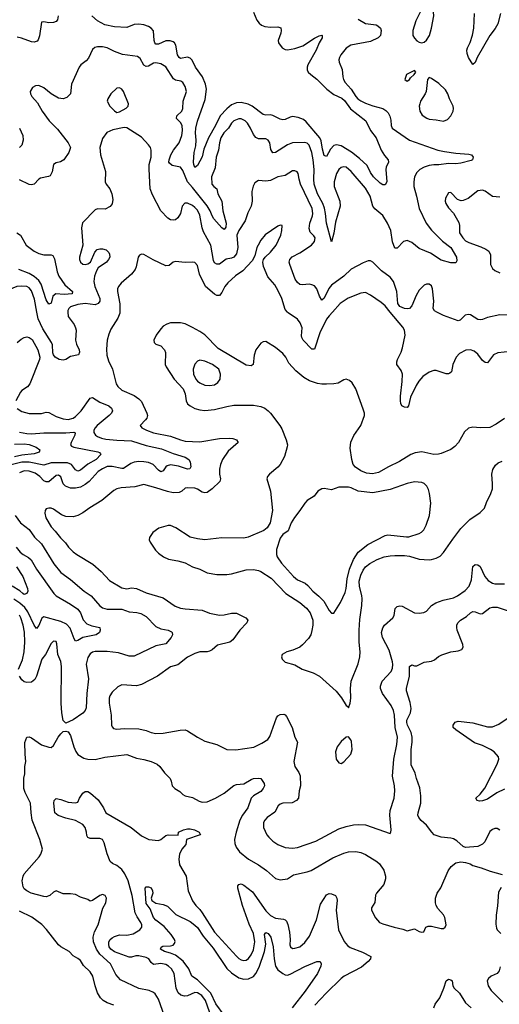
# Model space of a CAD drawing. Header units: inches. Extents: x 1678809 to 1859548, y 384609 to 522868.
# Tile 218 of 256: x 1760892 to 1764827, y 494318 to 502400. Entities that reach past the tile are written whole.
import ezdxf

# ---------------------------------------------------------------- set-up
doc = ezdxf.new("R2010")
doc.units = ezdxf.units.IN
doc.header["$MEASUREMENT"] = 0
doc.layers.add('B7469', color=7, linetype='Continuous')
doc.layers.add('B7560', color=7, linetype='Continuous')

msp = doc.modelspace()

# ---------------------------------------------------------------- linework, layer by layer
at = {"layer": 'B7469', "color": 5}
for points, elevation in [([(1761288.2, 500000), (1761290, 499964), (1761337.7, 499897.7), (1761350.2, 499870), (1761354, 499850), (1761350.2, 499770), (1761357.6, 499737.6), (1761379.6, 499690), (1761383.1, 499670), (1761373.4, 499650), (1761310, 499634.8), (1761270.2, 499609.8), (1761250, 499605.1), (1761216, 499610), (1761183, 499630), (1761168.9, 499648.9), (1761164.1, 499664.1), (1761160.3, 499730), (1761153, 499750), (1761081.1, 499861.1), (1761043, 499943), (1761032.9, 500000)], 460), ([(1761712.6, 500000), (1761712.5, 499990), (1761697.1, 499950), (1761640, 499860), (1761622.6, 499817.4), (1761610.2, 499770), (1761604.8, 499695.2), (1761607.2, 499647.2), (1761620.8, 499600.7), (1761654, 499530), (1761683.6, 499410), (1761696, 499390), (1761730, 499359), (1761830, 499315.6), (1761870, 499288.8), (1761890, 499264.4), (1761936.1, 499170), (1761940.2, 499150), (1761934.7, 499130), (1761924.8, 499115.2), (1761880.5, 499070), (1761893, 499050), (1761932.7, 499030), (1761990, 499008.7), (1762130, 498980.5), (1762210, 498950.8), (1762250, 498941), (1762370, 498933.5), (1762530, 498962.4), (1762610, 498965.8), (1762641.7, 498961.7), (1762670, 498950.2), (1762683, 498930), (1762601.4, 498858.6), (1762555.8, 498790), (1762539.8, 498750), (1762530.9, 498710), (1762530.1, 498670), (1762539.8, 498630), (1762533.6, 498610), (1762471.6, 498548.4), (1762430, 498519.2), (1762410, 498515.7), (1762390, 498520.9), (1762350, 498546.2), (1762330, 498553.3), (1762270, 498557), (1762250, 498554.5), (1762222.4, 498530), (1762200.1, 498519.9), (1762150, 498516.6), (1762105.8, 498525.8), (1762010, 498558), (1761910, 498584.8), (1761835.3, 498564.7), (1761723.5, 498556.5), (1761690, 498548.7), (1761664.8, 498535.2), (1761567.2, 498452.8), (1761467.8, 498392.2), (1761410, 498350.8), (1761368.2, 498330), (1761330, 498318.2), (1761270, 498321.6), (1761235.9, 498335.9), (1761170, 498383), (1761150, 498391.2), (1761130, 498391.3), (1761110, 498383.7), (1761100.4, 498370), (1761098, 498350), (1761106.5, 498310), (1761150, 498237), (1761182.7, 498202.7), (1761225.7, 498145.7), (1761267, 498107), (1761293.4, 498070), (1761330, 498033.1), (1761359.5, 498010), (1761492, 497930), (1761560.3, 497870), (1761630, 497796.9), (1761730, 497735.5), (1761770, 497727.5), (1761810, 497736.5), (1761850, 497731.8), (1761930, 497695.2), (1762070, 497653), (1762167.2, 497587.2), (1762210, 497570.2), (1762250, 497562.6), (1762390, 497553.2), (1762450, 497528.4), (1762530, 497513.2), (1762570, 497514.2), (1762630, 497527.3), (1762670, 497528.9), (1762748.2, 497490), (1762764.9, 497470), (1762755.3, 497450), (1762697.8, 497390), (1762641.3, 497310), (1762615.8, 497290), (1762513.9, 497266.1), (1762470, 497227.8), (1762450, 497216.2), (1762430, 497210.7), (1762370, 497209.8), (1762330, 497198), (1762270, 497166.3), (1762190, 497105.2), (1762130, 497088.9), (1762022.8, 497010), (1761890, 496942.9), (1761850, 496931.6), (1761730, 496941.5), (1761697.2, 496922.8), (1761650, 496878.9), (1761632.2, 496850), (1761626.8, 496830), (1761626, 496790), (1761642.9, 496690), (1761645.3, 496610), (1761650, 496596), (1761662.8, 496582.7), (1761690, 496576.5), (1761750, 496581.3), (1761870, 496578.9), (1761930, 496564), (1761970, 496547.6), (1762010, 496539.6), (1762070, 496543.2), (1762208.9, 496568.9), (1762250, 496570.2), (1762270, 496562.8), (1762350.2, 496510), (1762410, 496478.9), (1762510.3, 496450.3), (1762590, 496409), (1762665.4, 496405.4), (1762812.5, 496427.5), (1762879.3, 496460.7), (1762928.4, 496491.5), (1762943.7, 496516.3), (1762999.8, 496670), (1763010, 496685.2), (1763030, 496698), (1763059.4, 496699.4), (1763070, 496694.9), (1763080.5, 496680.5), (1763126.3, 496590), (1763148.1, 496510), (1763170.2, 496470), (1763140.8, 496310), (1763150.2, 496270), (1763181.9, 496221.9), (1763194, 496194), (1763196.8, 496110), (1763186, 496070), (1763178.6, 496010), (1763162.3, 495990), (1763127.2, 495972.8), (1763051.1, 495968.9), (1763030, 495961.5), (1763013.8, 495946.1), (1762984, 495896), (1762920.9, 495850), (1762902.8, 495830), (1762893.1, 495810), (1762892.2, 495770), (1762920.3, 495710), (1762935.8, 495690), (1762970, 495655.8), (1763010, 495628.9), (1763070, 495606.3), (1763130, 495598.9), (1763170, 495604.9), (1763322.7, 495657.3), (1763510, 495757.7), (1763570, 495778), (1763630, 495790.2), (1763670, 495794.7), (1763730, 495790.2), (1763930, 495720.5), (1763937.6, 495730), (1763940.3, 495750), (1763928.7, 495870), (1763930.5, 495910), (1763963.7, 496010), (1763969.9, 496069.9), (1763966.8, 496110), (1763951.7, 496190), (1763960.2, 496330), (1763986.9, 496450), (1763990.4, 496510), (1763971.4, 496590), (1763966, 496690), (1763959.1, 496730), (1763939.8, 496770), (1763868.4, 496870), (1763853.3, 496910), (1763852.1, 496930), (1763866.5, 496970), (1763938.5, 497050), (1763950, 497076.3), (1763953.6, 497106.4), (1763951.1, 497130), (1763924.4, 497224.4), (1763868.9, 497330), (1763859.9, 497370), (1763870, 497407), (1763884.8, 497430), (1763954.4, 497490), (1763963.4, 497510), (1763973.2, 497566.8), (1763990, 497583.7), (1764010, 497587.4), (1764030, 497584.9), (1764130, 497531.6), (1764170, 497528.5), (1764206.9, 497533.1), (1764230, 497545.5), (1764271.3, 497590), (1764306.4, 497613.6), (1764365.8, 497634.2), (1764450, 497655.1), (1764484, 497670), (1764546.4, 497713.6), (1764579.1, 497750), (1764597.2, 497802.8), (1764609.1, 497910.9), (1764630, 497928.4), (1764650, 497926.4), (1764670, 497910.4), (1764706.7, 497830), (1764735.9, 497795.9), (1764770, 497773.6), (1764790, 497769.2), (1764870, 497768)], 480), ([(1763457.7, 500000), (1763430, 499969.8), (1763410, 499942.4), (1763353.5, 499830), (1763310, 499695.1), (1763290, 499695.8), (1763218.7, 499770), (1763207.1, 499790), (1763205.2, 499805.2), (1763209.8, 499870), (1763192.5, 499912.5), (1763170, 499942.6), (1763093.5, 499993.5), (1763087.8, 500000)], 480), ([(1764970, 499680.4), (1764814.2, 499665.8), (1764778.9, 499650), (1764730, 499582.9), (1764710, 499585.1), (1764690, 499601.1), (1764650, 499653.7), (1764619.4, 499679.4), (1764590, 499690.8), (1764551.8, 499688.2), (1764500.9, 499659.1), (1764472.4, 499630), (1764446.4, 499570), (1764434, 499510), (1764421.8, 499498.2), (1764410, 499492.4), (1764390, 499492.9), (1764310, 499520.7), (1764290, 499521.1), (1764250, 499505.3), (1764199, 499470), (1764167.2, 499432.8), (1764144.2, 499395.9), (1764099.4, 499300.6), (1764082, 499230), (1764070, 499216), (1764050, 499218), (1764026.6, 499230), (1764017.6, 499250), (1764015.1, 499270), (1764015.4, 499310), (1764031.1, 499430), (1764031.2, 499490), (1764020.4, 499520.3), (1763987.2, 499570), (1763985, 499590), (1763990.7, 499610), (1764021.7, 499670), (1764033.1, 499706.9), (1764053.1, 499810), (1764048.3, 499850), (1764035.1, 499875.1), (1763931.4, 500000)], 480), ([(1765005.8, 500000), (1764984.7, 499990), (1764910, 499974.3), (1764830, 499977.6), (1764730, 499955.1), (1764690, 499937.6), (1764670, 499936.3), (1764650, 499939.7), (1764590, 499975.8), (1764570, 499980.5), (1764546.1, 499973.9), (1764506.2, 499933.8), (1764490, 499927.3), (1764370, 499970.4), (1764313.8, 500000)], 460), ([(1764870, 499127), (1764800.8, 499079.2), (1764750, 499053.7), (1764670, 499049.8), (1764610, 499055.1), (1764573.7, 499046.3), (1764542, 499018), (1764492.8, 498930), (1764462.8, 498897.2), (1764428.7, 498871.3), (1764350, 498838.7), (1764327.2, 498832.8), (1764290, 498831.8), (1764190, 498852.5), (1764135.5, 498844.5), (1764099.5, 498830), (1764007.3, 498772.7), (1763917.6, 498730), (1763835.7, 498684.3), (1763786.9, 498673.1), (1763736.9, 498676.9), (1763690, 498697.6), (1763647.2, 498727.2), (1763628.7, 498750), (1763615.6, 498790), (1763603.7, 498883.7), (1763608.7, 498931.3), (1763633.8, 498986.2), (1763690.7, 499070), (1763720.5, 499150), (1763719.6, 499170), (1763710, 499202), (1763649.5, 499369.5), (1763618.9, 499418.9), (1763598.9, 499438.9), (1763570, 499449.3), (1763550, 499442.7), (1763504.7, 499415.3), (1763470.4, 499409.6), (1763410, 499408.2), (1763370, 499408.5), (1763334.7, 499414.7), (1763270, 499434.2), (1763223.2, 499463.2), (1763156.5, 499516.5), (1763101, 499581), (1763074.2, 499630), (1763050, 499659.7), (1762989.5, 499710), (1762910, 499757), (1762890, 499755.1), (1762870, 499743.7), (1762830.4, 499690), (1762814.4, 499645.6), (1762807.7, 499570), (1762790, 499558.7), (1762750, 499565.3), (1762519.7, 499699.7), (1762410, 499812.7), (1762370, 499841), (1762310, 499873.3), (1762250, 499902.4), (1762210, 499910.8), (1762130, 499910.9), (1762098.4, 499901.6), (1762070, 499883), (1762050, 499863), (1762010.3, 499810), (1761992.4, 499770), (1761995.5, 499750), (1762010, 499735.5), (1762050, 499723), (1762079.3, 499690), (1762087.1, 499667.1), (1762086.7, 499570), (1762093.1, 499550), (1762160.2, 499450), (1762233.1, 499370), (1762250.8, 499330), (1762256.8, 499270), (1762270, 499246.5), (1762290.1, 499230.1), (1762330, 499208.6), (1762370, 499197.4), (1762410, 499193.1), (1762490, 499200.1), (1762590, 499225.3), (1762650, 499235.3), (1762810, 499237), (1762870, 499225), (1762902, 499210), (1762930.2, 499190), (1762950.2, 499170), (1763026.2, 499070), (1763041.9, 499041.9), (1763077.6, 498950), (1763088.1, 498910), (1763087.1, 498892.9), (1763065.4, 498814.5), (1763030.1, 498749.9), (1763010, 498726.9), (1762940.4, 498670), (1762925.3, 498650), (1762920.3, 498630), (1762949.3, 498530), (1762965.5, 498370), (1762946.6, 498270), (1762921.5, 498230), (1762894.2, 498205.8), (1762766.9, 498153.1), (1762730, 498142.9), (1762550, 498147), (1762410, 498129.8), (1762350, 498137.6), (1762290, 498152.1), (1762171.6, 498230), (1762130, 498246.6), (1762110, 498248.7), (1762034.3, 498225.7), (1761984.9, 498190), (1761957.6, 498150), (1761954, 498130), (1761961.3, 498110), (1762006.4, 498046.4), (1762030, 498021.7), (1762070.9, 497990.9), (1762111.5, 497971.5), (1762190, 497957.6), (1762250, 497940.6), (1762310, 497908.4), (1762370.2, 497890.2), (1762430, 497860.7), (1762510, 497846.4), (1762590, 497846.2), (1762630, 497852.2), (1762750, 497884.3), (1762810, 497887.7), (1762850, 497878.9), (1762870, 497869.3), (1762955.2, 497815.2), (1763074.3, 497690), (1763190, 497616), (1763245.5, 497570), (1763275.4, 497530), (1763295.8, 497470), (1763296.6, 497430), (1763290, 497386), (1763279.7, 497350), (1763260.3, 497319.7), (1763212.2, 497267.8), (1763189.5, 497250.5), (1763134.1, 497225.9), (1763082.8, 497210), (1763044.9, 497190), (1763039.1, 497170), (1763045.5, 497150), (1763070, 497125.5), (1763150, 497103.7), (1763210.5, 497070), (1763299.4, 497039.4), (1763352.2, 497012.2), (1763488.3, 496888.3), (1763532.2, 496832.2), (1763570, 496770.8), (1763583.5, 496763.5), (1763590, 496752), (1763603.7, 496790), (1763609.7, 496830.3), (1763606.8, 496910), (1763612.2, 496970), (1763670, 497112.4), (1763683.7, 497170), (1763685.2, 497210), (1763677.5, 497290), (1763678, 497390), (1763682.3, 497477.7), (1763698.3, 497590), (1763700.9, 497650), (1763700.2, 497670), (1763680.5, 497750), (1763677, 497790), (1763690, 497839.1), (1763710, 497880.7), (1763730, 497908.5), (1763764.2, 497935.8), (1763825.4, 497970), (1763882, 497990), (1763930, 497998.5), (1763970, 498002.6), (1764050, 498001), (1764090, 497995.6), (1764170, 497971.1), (1764250, 497967.2), (1764270, 497968.2), (1764310, 497979.7), (1764342.8, 497997.2), (1764370, 498025.7), (1764444.4, 498135.6), (1764510, 498222), (1764583.9, 498296.1), (1764670, 498354.4), (1764705.6, 498390), (1764722.6, 498437.4), (1764758, 498510), (1764769.7, 498550), (1764771.4, 498588.6), (1764764.3, 498670), (1764772.8, 498707.2), (1764795.6, 498744.4), (1764818.4, 498761.6), (1764850, 498776.2)], 520), ([(1760872.2, 499750), (1760903.3, 499776.7), (1760930, 499791.4), (1760950, 499795.6), (1760970, 499792), (1760993.7, 499773.7), (1761039.5, 499690), (1761056.5, 499630), (1761054.9, 499610), (1760975.8, 499410), (1760955, 499385), (1760910, 499355.1), (1760898, 499342), (1760860.8, 499270)], 460), ([(1760870, 499208.9), (1760910, 499184.7), (1760970, 499166.2), (1761070, 499166.9), (1761110, 499176.9), (1761130, 499175.8), (1761190, 499143.8), (1761250, 499123.2), (1761290, 499117), (1761330, 499128.3), (1761350, 499142.3), (1761395.7, 499190), (1761470, 499294.3), (1761490, 499299.1), (1761550, 499260.2), (1761622.6, 499230), (1761644.4, 499210), (1761652.4, 499190), (1761643.9, 499170), (1761625.2, 499150), (1761528.4, 499070), (1761510.2, 499050), (1761501.1, 499030), (1761501.2, 499010), (1761512.8, 498990), (1761530, 498977.5), (1761564, 498964), (1761597.9, 498957.9), (1761688.8, 498948.8), (1761810, 498943.7), (1761930, 498905.4), (1762056.6, 498876.6), (1762150, 498837.8), (1762250.7, 498810), (1762280.5, 498790), (1762290.3, 498770.3), (1762296.4, 498730), (1762288, 498712), (1762269, 498710), (1762194.4, 498734.4), (1762130, 498744.9), (1762102.1, 498737.9), (1762090.8, 498729.2), (1762070, 498697.6), (1762050, 498688.4), (1762030, 498703.5), (1761987.6, 498750), (1761950, 498765.6), (1761911.5, 498771.5), (1761870, 498772.9), (1761830, 498768.3), (1761802.5, 498757.5), (1761743.6, 498716.4), (1761730, 498714.9), (1761650, 498733.6), (1761610, 498731.1), (1761570, 498713.4), (1761536.5, 498690), (1761460.7, 498610), (1761430, 498585), (1761390, 498563.1), (1761350, 498553.5), (1761310, 498554.6), (1761267.8, 498570), (1761248.6, 498590), (1761230, 498646.6), (1761210, 498662), (1761190, 498659.1), (1761132.4, 498607.6), (1761110, 498605.3), (1761090, 498615.5), (1761057, 498650), (1761017.9, 498677.9), (1760970, 498694.8), (1760930, 498695.8), (1760890, 498680.5)], 460), ([(1760890, 499014.6), (1760950, 499003.1), (1760990, 499000.5), (1761090, 499007.8), (1761270, 499007.3), (1761335.3, 499015.3), (1761348.1, 499008.1), (1761344.2, 498990), (1761312.9, 498930), (1761307.8, 498910), (1761318.2, 498898.2), (1761334.8, 498890), (1761532.7, 498852.7), (1761546.9, 498846.9), (1761556.1, 498836.1), (1761558.7, 498830), (1761519, 498790), (1761450, 498752.4), (1761390, 498701.9), (1761370, 498694.5), (1761350, 498703.7), (1761316.9, 498750), (1761283.1, 498763.1), (1761150, 498763.5), (1761090, 498743.4), (1760970, 498767.1), (1760910, 498769), (1760810, 498743.8)], 440), ([(1760850, 498916.9), (1760930, 498917.7), (1760970, 498911.8), (1761027.4, 498890), (1761058.4, 498870), (1761050.4, 498850), (1761010, 498837.5), (1760910, 498825), (1760850, 498811.1)], 420), ([(1760854.3, 498330), (1760898.5, 498270), (1760970, 498215.2), (1761013.4, 498153.4), (1761070, 498098.5), (1761172.9, 497932.9), (1761230, 497861.3), (1761310, 497805.7), (1761421.1, 497710), (1761477, 497670), (1761549.3, 497589.3), (1761570, 497572.9), (1761610, 497560.7), (1761730, 497561.3), (1761790, 497539.3), (1761854.2, 497534.2), (1761885.6, 497525.6), (1761930, 497500.4), (1762010, 497418), (1762050, 497399.6), (1762110, 497389.2), (1762136.4, 497376.4), (1762142.6, 497370), (1762144.9, 497350), (1762134.9, 497330), (1762090, 497277.4), (1762010, 497259.3), (1761830, 497176.3), (1761790, 497175.4), (1761703.7, 497203.7), (1761610, 497213.3), (1761510, 497213.2), (1761490, 497207.9), (1761470, 497195.3), (1761450, 497164.5), (1761437.1, 497110), (1761455.8, 496990), (1761443.1, 496870), (1761438.3, 496750), (1761428.8, 496730), (1761410, 496708.3), (1761330, 496652.6), (1761270, 496626), (1761248.7, 496648.7), (1761236.5, 496710), (1761231.3, 496790), (1761234.9, 497090), (1761230, 497131.3), (1761203.9, 497190), (1761196.2, 497276.2), (1761190, 497296), (1761170, 497299.5), (1761150, 497279.3), (1761104, 497190), (1761073, 497150), (1761030.2, 497010), (1761015.8, 496984.2), (1760990, 496963.1), (1760950, 496958.3), (1760930, 496964.7), (1760910, 496980.5), (1760891, 497010)], 460), ([(1760864.3, 498070), (1760896.6, 498030), (1760920.2, 498010), (1760964.4, 497984.4), (1760985, 497965), (1761030.1, 497890), (1761171.1, 497690), (1761190, 497669.4), (1761310, 497602.8), (1761370, 497561.3), (1761390.5, 497530.5), (1761413.1, 497473.1), (1761441.8, 497441.8), (1761484.2, 497424.2), (1761550.2, 497410.2), (1761552.7, 497390), (1761548, 497370), (1761520.7, 497350), (1761411.3, 497328.7), (1761370, 497302.7), (1761350, 497299.7), (1761338.5, 497318.5), (1761305.2, 497405.2), (1761277.1, 497437.1), (1761230, 497459.9), (1761090, 497499), (1761073.1, 497486.9), (1761050, 497426.3), (1761030, 497403.5), (1761010, 497431.1), (1760958.2, 497538.2), (1760933.7, 497573.7), (1760894.1, 497610), (1760843.5, 497643.5)], 440), ([(1760865.5, 497910), (1760919, 497830), (1760957.1, 497730), (1760959.3, 497710), (1760950, 497689.2), (1760930, 497681.8), (1760916.4, 497690), (1760892.5, 497712.5), (1760830, 497748.8)], 420), ([(1764830, 495746), (1764810, 495760.5), (1764790, 495760.5), (1764770, 495752.6), (1764750, 495735.6), (1764708.8, 495651.2), (1764688.8, 495631.2), (1764650, 495614), (1764550, 495606.3), (1764530, 495614), (1764478.8, 495658.8), (1764450, 495675.6), (1764430, 495681.3), (1764348.4, 495688.5), (1764293.2, 495710), (1764272.3, 495730), (1764230, 495789.3), (1764185.7, 495825.7), (1764166.6, 495850), (1764159.5, 495870), (1764160.7, 495890), (1764183.5, 495970), (1764182, 496030), (1764174.2, 496094.1), (1764146.2, 496170), (1764136.3, 496216.3), (1764104.5, 496284.5), (1764103.1, 496410), (1764112.4, 496470), (1764112.8, 496510), (1764102.3, 496550), (1764072.5, 496610), (1764067.8, 496630), (1764068.8, 496651.2), (1764097.9, 496710), (1764104.7, 496744.7), (1764096.5, 496796.5), (1764065.4, 496890), (1764065.1, 496910), (1764088.7, 497011.3), (1764089.8, 497090.2), (1764110, 497104), (1764130, 497096.3), (1764150, 497095.5), (1764210, 497126), (1764270, 497134), (1764294.7, 497145.2), (1764326.9, 497173.1), (1764354.5, 497185.5), (1764430, 497210.4), (1764490, 497218), (1764519, 497230), (1764529.3, 497250), (1764527, 497270), (1764482, 497390), (1764476.9, 497410), (1764478.7, 497430), (1764487.3, 497450), (1764509.4, 497470), (1764558.9, 497501.1), (1764590, 497530.4), (1764610, 497541.6), (1764630, 497540.4), (1764670, 497524.2), (1764690, 497525.7), (1764748.8, 497571.2), (1764770, 497577.6), (1764810, 497576.3), (1764890.1, 497550.1)], 460), ([(1760883.5, 497070), (1760915.6, 497144.4), (1760929.9, 497210), (1760935, 497290), (1760932.4, 497372.4), (1760920.5, 497430), (1760900.7, 497490), (1760890, 497511.5)], 460), ([(1764870, 496083.5), (1764806.8, 496053.2), (1764730, 496002.3), (1764687.5, 495987.5), (1764665.4, 495985.4), (1764644, 495990), (1764634, 496010), (1764670, 496042.8), (1764708.5, 496091.5), (1764809.7, 496290), (1764822.6, 496330), (1764818.9, 496350), (1764784.4, 496390), (1764755.4, 496410), (1764690, 496442.5), (1764623.3, 496463.3), (1764469.3, 496570), (1764449.2, 496590), (1764449.3, 496610), (1764465.3, 496634.7), (1764490, 496641.3), (1764610, 496627.7), (1764730, 496594.6), (1764770, 496594.2), (1764822.7, 496617.3), (1764931.6, 496690)], 440), ([(1762081, 494221), (1762030, 494360.7), (1762004.1, 494404.1), (1761990, 494415.8), (1761953.2, 494430), (1761868.4, 494448.4), (1761719.1, 494519.1), (1761681.2, 494561.2), (1761637.7, 494650), (1761549.9, 494729.9), (1761521.3, 494770), (1761497.7, 494830), (1761495.8, 494870), (1761507, 494913), (1761535.3, 494970), (1761574.2, 495105.9), (1761597.6, 495150), (1761603.7, 495190), (1761592, 495212), (1761570, 495218), (1761550, 495211.6), (1761490, 495169.5), (1761470, 495165.1), (1761450, 495177.6), (1761390, 495197), (1761350, 495218), (1761310, 495225.2), (1761250, 495225.2), (1761190, 495248.7), (1761170, 495238), (1761138.8, 495210), (1761110, 495201.1), (1761090, 495201.7), (1760987.3, 495230), (1760949.7, 495250), (1760930, 495266), (1760920.8, 495280.8), (1760911.6, 495330), (1760919.3, 495370), (1760928.5, 495390), (1761051.7, 495528.3), (1761066.3, 495550), (1761078.4, 495590), (1761058.2, 495670), (1760995.6, 495830), (1760985, 495890), (1760980.3, 495970), (1760936.7, 496056.7), (1760925.6, 496090), (1760926, 496174), (1760934.7, 496210), (1760934.9, 496270), (1760943.5, 496310), (1760936.8, 496370), (1760934.2, 496465.9), (1760950, 496510.4), (1760970, 496513.1), (1760990, 496505.7), (1761070, 496448.9), (1761130, 496428.2), (1761150, 496426.4), (1761170, 496442), (1761207.8, 496510), (1761230, 496538), (1761250, 496556.3), (1761270, 496560.5), (1761290, 496553), (1761310, 496524.9), (1761335.2, 496430), (1761351.7, 496391.7), (1761370, 496367.4), (1761417.8, 496337.8), (1761450, 496329.2), (1761510, 496327.3), (1761590, 496347.1), (1761770, 496368.9), (1761850, 496338), (1761910, 496327.2), (1761970.8, 496310), (1762018.8, 496290), (1762042, 496270), (1762079, 496219), (1762126, 496170), (1762136, 496150), (1762144, 496110), (1762164, 496090), (1762205.7, 496065.7), (1762230, 496040.5), (1762250, 496028.4), (1762310, 496014.4), (1762365.7, 495985.7), (1762390, 495978.4), (1762430, 495980.4), (1762497, 496010), (1762570, 496051.6), (1762650, 496112.7), (1762670, 496121.6), (1762730, 496128.2), (1762790, 496163.8), (1762809.7, 496170.3), (1762850, 496174), (1762870.3, 496170.3), (1762898.4, 496130), (1762899.5, 496110), (1762890.6, 496090.6), (1762870, 496064.2), (1762810, 496028.6), (1762791.4, 496010), (1762762.3, 495930), (1762720.2, 495870), (1762698.3, 495830), (1762667.7, 495730), (1762655.5, 495670), (1762656.5, 495636.5), (1762667.9, 495607.9), (1762695.8, 495570), (1762770.4, 495510), (1762850, 495464), (1762916.9, 495416.9), (1762990, 495350.4), (1763030, 495340.4), (1763090, 495346.8), (1763138.9, 495381.1), (1763250, 495405.6), (1763282.6, 495417.4), (1763460.6, 495519.4), (1763550, 495559.7), (1763590, 495568.2), (1763650, 495571.3), (1763690, 495562.7), (1763730, 495546.3), (1763822.4, 495490), (1763844.9, 495470), (1763878, 495418), (1763893.1, 495370), (1763892.8, 495347.2), (1763878, 495302), (1763818, 495230), (1763810, 495214), (1763806.6, 495153.4), (1763777.3, 495110), (1763779.1, 495090), (1763810, 495026.8), (1763842.8, 494990), (1763870, 494977.1), (1763964.7, 494950), (1764035.1, 494935.1), (1764070, 494921.6), (1764130, 494938), (1764170, 494914.8), (1764190, 494911), (1764208.4, 494911.6), (1764225.2, 494950), (1764242, 494958), (1764270, 494958), (1764350, 494939.5), (1764370, 494939.3), (1764383.7, 494950), (1764389.6, 494970), (1764378.7, 495030), (1764370, 495052.7), (1764323, 495103), (1764308, 495128), (1764302.9, 495150), (1764303, 495190), (1764317.4, 495230), (1764345.8, 495274.2), (1764406.8, 495413.2), (1764432.8, 495450), (1764470, 495479.6), (1764510, 495486.9), (1764550, 495482), (1764586.8, 495470), (1764610, 495457.1), (1764679.2, 495439.2), (1764751, 495410), (1764850, 495384)], 460), ([(1762464.2, 494210), (1762415.4, 494350), (1762386, 494390), (1762350, 494412.7), (1762330, 494414), (1762270, 494387.8), (1762244.2, 494384.2), (1762213.9, 494393.9), (1762192.9, 494412.9), (1762176.8, 494450), (1762158.5, 494570), (1762137.2, 494610), (1762114, 494630), (1762090, 494643.5), (1762050, 494653.7), (1761990, 494645.6), (1761970, 494660.5), (1761950.4, 494690.4), (1761930, 494702), (1761870, 494716.8), (1761845.1, 494714.9), (1761810, 494703.5), (1761790, 494704.8), (1761670, 494747.8), (1761638.6, 494770), (1761626, 494790), (1761622.1, 494810), (1761624.3, 494830), (1761634.8, 494850), (1761650, 494863.2), (1761670, 494875.2), (1761710, 494887.6), (1761770, 494886.5), (1761822.3, 494897.7), (1761878.3, 494930), (1761894.3, 494950), (1761895.1, 494970), (1761887.1, 494990), (1761855.6, 495035.6), (1761838.9, 495070), (1761815.8, 495210), (1761782.7, 495330), (1761754.9, 495390), (1761730, 495424.9), (1761690, 495456.9), (1761654.1, 495474.1), (1761633.7, 495490), (1761610, 495553.2), (1761584, 495644), (1761570, 495669.5), (1761550, 495678), (1761470, 495679.6), (1761450, 495686), (1761442.8, 495702.8), (1761441, 495730), (1761430, 495769.3), (1761410, 495794), (1761350, 495827.3), (1761270, 495846.3), (1761207.9, 495867.9), (1761180.9, 495890), (1761172.3, 495970), (1761175.1, 495990), (1761190, 496007.3), (1761230, 496000.3), (1761290, 495975.8), (1761350, 495970.8), (1761370, 495978), (1761383.7, 496010), (1761410, 496050.6), (1761430, 496064.9), (1761450, 496064.9), (1761471.9, 496051.9), (1761535.1, 495995.1), (1761580.7, 495930), (1761598.8, 495890), (1761806.4, 495770), (1761890, 495701.1), (1761950.5, 495670.5), (1762030, 495662.4), (1762050, 495670.4), (1762090, 495702.6), (1762110, 495708.9), (1762193.2, 495706.8), (1762195.3, 495730), (1762237.2, 495750), (1762270, 495758.3), (1762290, 495758.9), (1762326, 495750), (1762364, 495730), (1762376, 495710), (1762372.3, 495707.7), (1762261, 495670), (1762256.1, 495630), (1762222.8, 495590), (1762203.2, 495550), (1762197.6, 495510), (1762202.6, 495462.6), (1762257.4, 495370), (1762274.9, 495250), (1762310, 495168.4), (1762336, 495130), (1762370, 495095.6), (1762390, 495067.7), (1762490, 494910.2), (1762670, 494712.6), (1762690, 494692.6), (1762710, 494681.6), (1762730, 494677.8), (1762750, 494681.2), (1762770, 494694.9), (1762790, 494723.6), (1762810, 494764.9), (1762821.2, 494830), (1762810, 494898), (1762775.5, 494975.5), (1762720.5, 495130), (1762682.7, 495270), (1762682.4, 495290), (1762690, 495302), (1762710, 495306.4), (1762730, 495297), (1762801.5, 495241.5), (1762910, 495085.8), (1762950, 495045.8), (1762990, 495025.4), (1763056.3, 495016.3), (1763071, 495011), (1763080.7, 495000.7), (1763092.1, 494972.1), (1763104.2, 494910), (1763111.5, 494850), (1763107.1, 494807.1), (1763112.7, 494790), (1763130, 494777), (1763150, 494777.4), (1763190, 494790.5), (1763230, 494826), (1763270, 494878), (1763325.6, 495010), (1763359.7, 495140.3), (1763410, 495217.1), (1763431.7, 495228.3), (1763450, 495225.7), (1763481.6, 495210), (1763494.3, 495190), (1763497.8, 495170), (1763487.2, 495090), (1763508.5, 494930), (1763553.7, 494833.7), (1763580.2, 494800.2), (1763603.7, 494783.7), (1763705.2, 494745.2), (1763773.4, 494710), (1763768.7, 494690), (1763751.7, 494670), (1763697.1, 494622.9), (1763555.3, 494550), (1763529.5, 494530.5), (1763405, 494410), (1763313.8, 494310)], 440), ([(1762570, 494227.6), (1762501.3, 494321.3), (1762459, 494410), (1762350, 494520.1), (1762302.9, 494550), (1762279.3, 494610), (1762232.2, 494672.2), (1762170, 494719.9), (1762130, 494737.7), (1762078.7, 494750), (1762047.9, 494770), (1762052.4, 494787.6), (1762066.1, 494793.9), (1762130, 494797.7), (1762150, 494803.5), (1762163, 494817), (1762166.3, 494833.7), (1762162.3, 494850), (1762135.9, 494890), (1762076.3, 494956.3), (1762010, 495007.8), (1761990.6, 495030), (1761961.9, 495101.9), (1761930, 495144.7), (1761920.9, 495270), (1761930, 495282.8), (1761937.2, 495282.8), (1761950, 495282), (1761970, 495272.7), (1761980.4, 495250), (1761983, 495230), (1761970.7, 495190), (1761974.8, 495170), (1762008.9, 495148.9), (1762070, 495138), (1762103.4, 495123.4), (1762174.2, 495054.2), (1762290, 494996.4), (1762330, 494968.8), (1762350, 494948.7), (1762398.3, 494878.3), (1762479.3, 494779.3), (1762590, 494612.6), (1762630, 494575.3), (1762690, 494535.7), (1762730, 494525.1), (1762770, 494526.8), (1762810, 494546), (1762830.3, 494569.7), (1762856.3, 494623.7), (1762900.1, 494750), (1762911.3, 494811.3), (1762901.5, 494890), (1762910, 494907), (1762930, 494897.8), (1762951.6, 494870), (1762970.5, 494790.5), (1762979.6, 494690), (1762991.6, 494630), (1763010, 494599.5), (1763050, 494569.4), (1763070, 494558.9), (1763090, 494558), (1763110, 494564.6), (1763230, 494627), (1763330, 494668.5), (1763356, 494670), (1763365.5, 494650), (1763362, 494630), (1763334.4, 494570), (1763233.3, 494426.7), (1763126, 494290)], 420), ([(1764842, 495278), (1764820.4, 495239.6), (1764812.7, 495127.3), (1764800.2, 495050), (1764797, 494977), (1764803.5, 494943.5), (1764810.3, 494930), (1764839, 494899)], 460), ([(1761664.5, 494310), (1761610.2, 494329.8), (1761577.2, 494350), (1761556.1, 494370), (1761530, 494411.6), (1761510, 494469.4), (1761492.7, 494550), (1761470, 494584.7), (1761415.3, 494635.3), (1761390, 494676.2), (1761370, 494694), (1761330, 494714.5), (1761298.4, 494750), (1761230, 494788.6), (1761210, 494805.7), (1761111.4, 494931.4), (1761072.9, 494972.9), (1760991.8, 495031.8), (1760890, 495082.2)], 480), ([(1764834.1, 494625.9), (1764826.4, 494593.6), (1764810, 494571.6), (1764758.8, 494550), (1764737.3, 494530), (1764728.2, 494510), (1764735.8, 494470), (1764759.5, 494430), (1764855.8, 494335.8)], 460), ([(1764289.9, 494290.1), (1764300.6, 494319.4), (1764338.4, 494370), (1764371.6, 494450), (1764389.9, 494510.1), (1764410, 494525.5), (1764430, 494519.1), (1764439.1, 494510), (1764446.7, 494470), (1764457.2, 494450), (1764499.3, 494410), (1764550, 494328.9), (1764596.1, 494290)], 440)]:
    msp.add_lwpolyline(points, dxfattribs=dict(at, elevation=elevation))
for points, elevation in [([(1762370, 499604.4), (1762350, 499598), (1762327.5, 499572.5), (1762316.1, 499530), (1762318, 499490), (1762336.9, 499450), (1762350, 499432.2), (1762370, 499418), (1762410, 499400.3), (1762450, 499395.8), (1762490, 499403.8), (1762518.7, 499421.3), (1762537, 499450), (1762538.9, 499490), (1762525.4, 499530), (1762474, 499570), (1762410, 499597.4)], 540), ([(1764130, 498606), (1764070, 498592.8), (1763930, 498543.1), (1763790, 498517.2), (1763670, 498531.1), (1763610, 498558), (1763590, 498562.4), (1763510, 498562.9), (1763450, 498540.5), (1763390, 498552.7), (1763370, 498549.3), (1763338.8, 498530), (1763306.8, 498490), (1763250, 498452.3), (1763230, 498432.3), (1763190.4, 498370), (1763145.2, 498314.8), (1763120.3, 498270), (1763095.2, 498204.8), (1763050, 498173.3), (1763030, 498144.5), (1762999.3, 498050), (1762997.6, 498010), (1763003.7, 497990), (1763039.1, 497939.1), (1763139.6, 497830), (1763170, 497803.2), (1763233.7, 497773.7), (1763255.9, 497755.9), (1763296, 497710), (1763346.8, 497666.8), (1763385.8, 497625.8), (1763430, 497550.8), (1763450, 497527.3), (1763470, 497527.3), (1763525.1, 497614.9), (1763562.5, 497697.5), (1763571.5, 497730), (1763578, 497810), (1763597.9, 497890), (1763630.4, 497969.6), (1763669.9, 498030.1), (1763748.2, 498091.8), (1763890, 498166.1), (1763912, 498170), (1764065.8, 498154.2), (1764084, 498156), (1764170, 498182.3), (1764187.7, 498192.3), (1764207.4, 498212.6), (1764226, 498250), (1764253.3, 498330), (1764263.6, 498430), (1764254.5, 498510), (1764244.8, 498544.8), (1764231.8, 498571.8), (1764210, 498593.2), (1764190, 498600.9)], 540), ([(1763590, 496512.7), (1763570, 496509.4), (1763530, 496474), (1763496.5, 496430), (1763482, 496390), (1763488.9, 496330), (1763510, 496300.7), (1763530, 496295.5), (1763550, 496308), (1763607.8, 496370), (1763619.3, 496410), (1763614.3, 496474.3), (1763609.7, 496489.7)], 520)]:
    msp.add_lwpolyline(points, close=True, dxfattribs=dict(at, elevation=elevation))
at = {"layer": 'B7560', "color": 5, "elevation": 460}
for points in [[(1764250, 502542), (1764230, 502542), (1764210, 502522), (1764190.5, 502489.5), (1764142.4, 502390), (1764117.1, 502310), (1764116.3, 502270), (1764130, 502246.8), (1764150, 502226.8), (1764170, 502214.8), (1764190, 502210.7), (1764210, 502214), (1764230, 502230.8), (1764253.6, 502270), (1764271.6, 502330), (1764289.3, 502430), (1764285.2, 502490), (1764270, 502528)], [(1764130, 501982), (1764066, 501950), (1764051.3, 501910), (1764070, 501896), (1764090, 501907.7), (1764098, 501922), (1764128.7, 501950), (1764142, 501970)], [(1764250, 501924), (1764238.8, 501910), (1764226.3, 501810), (1764219, 501790), (1764180.6, 501730), (1764173.7, 501710), (1764170.2, 501690), (1764174, 501650), (1764195.1, 501615.1), (1764231.2, 501591.2), (1764250, 501584), (1764310, 501578.5), (1764370, 501566.5), (1764400.9, 501579.1), (1764429.6, 501610), (1764448, 501650), (1764451.5, 501670), (1764448, 501690), (1764417.2, 501750), (1764405.7, 501790), (1764384.5, 501824.5), (1764330, 501876), (1764270, 501917.2)], [(1761710, 501839.3), (1761690, 501837.2), (1761638.8, 501790), (1761614, 501750), (1761610.8, 501730), (1761630.8, 501690), (1761670, 501650.8), (1761690, 501638.8), (1761710, 501642.8), (1761766.3, 501673.7), (1761782, 501690), (1761785.2, 501710), (1761742.7, 501810), (1761730, 501829)]]:
    msp.add_lwpolyline(points, close=True, dxfattribs=at)
at = {"layer": 'B7560', "color": 5}
for points, elevation in [([(1762810, 502461.6), (1762836.7, 502396.7), (1762857.4, 502370), (1762875.3, 502355.3), (1762904.3, 502344.3), (1762950, 502338.6), (1763010, 502342.4), (1763033.9, 502333.9), (1763038.4, 502310), (1763035.2, 502290), (1763013.4, 502230), (1763015.8, 502210), (1763044.4, 502170), (1763070, 502156.1), (1763090, 502153), (1763150, 502161.9), (1763215, 502185), (1763310, 502247.2), (1763350, 502267.3), (1763370, 502273.4), (1763374.8, 502270), (1763372.4, 502250), (1763349, 502211), (1763325.5, 502150), (1763254.9, 502030), (1763249.1, 502010), (1763249.2, 501989.2), (1763259.5, 501970), (1763279.5, 501950), (1763330, 501910.3), (1763411, 501830), (1763470, 501786.9), (1763535.2, 501755.2), (1763555.8, 501735.8), (1763606.9, 501666.9), (1763732.5, 501570), (1763771.3, 501490), (1763816.6, 501430), (1763858.2, 501330), (1763885.4, 501285.4), (1763913.7, 501250), (1763918.7, 501230), (1763898, 501190), (1763894.9, 501170), (1763903.8, 501070), (1763890, 501044), (1763870, 501044.5), (1763850, 501056.9), (1763794, 501110), (1763770, 501146), (1763742, 501202), (1763679.9, 501259.9), (1763613.3, 501313.3), (1763530, 501364.7), (1763490, 501373), (1763470, 501365.8), (1763442.9, 501337.1), (1763410, 501276.2), (1763390, 501284.5), (1763375.6, 501335.6), (1763364.6, 501404.6), (1763354.3, 501430), (1763242.5, 501562.5), (1763221.3, 501581.3), (1763177.9, 501597.9), (1763130, 501604.8), (1763110, 501600.4), (1763070, 501579.2), (1763050, 501578.4), (1763030, 501583.7), (1762970, 501613.5), (1762950, 501617.8), (1762910, 501617.2), (1762890, 501622.4), (1762800.4, 501690), (1762765.4, 501705.4), (1762710, 501720.2), (1762670, 501718.3), (1762630, 501701), (1762590, 501667.4), (1762537.7, 501610), (1762498.3, 501530), (1762440.5, 501430), (1762404, 501336), (1762390, 501275.1), (1762350, 501202.4), (1762330, 501186), (1762320.3, 501210), (1762318.7, 501230), (1762323.1, 501310), (1762335.8, 501364.2), (1762340.6, 501410), (1762333.5, 501470), (1762336.2, 501510), (1762350, 501565.5), (1762414.7, 501745.3), (1762425.7, 501830), (1762416.3, 501870), (1762393, 501930), (1762335.2, 502010), (1762306.3, 502066.3), (1762290, 502085), (1762270, 502092.5), (1762210, 502081.6), (1762199.8, 502090), (1762186.7, 502110), (1762171.7, 502191.8), (1762162.2, 502210), (1762150, 502218.9), (1762126.3, 502226.3), (1762090, 502225.7), (1762030, 502199.9), (1762010, 502198.8), (1762001.7, 502210), (1761996.5, 502230), (1761988.7, 502308.7), (1761971.4, 502331.4), (1761950, 502344.2), (1761910, 502356.8), (1761870, 502362.2), (1761830, 502359.4), (1761770, 502335.8), (1761670, 502342.2), (1761590, 502357.8), (1761530, 502390.8), (1761484.4, 502430)], 420), ([(1764836.5, 502450), (1764815, 502365), (1764793.4, 502326.6), (1764747.8, 502270), (1764646, 502090), (1764630, 502049), (1764610, 502033.2), (1764573.3, 502090), (1764562.7, 502122.7), (1764560.4, 502150), (1764564.4, 502170), (1764586.4, 502213.6), (1764606.4, 502273.6), (1764617, 502330), (1764621.4, 502390), (1764623.9, 502450)], 440), ([(1761208.7, 502430), (1761200.9, 502399.1), (1761190, 502386), (1761170, 502376), (1761130, 502375.1), (1761090, 502381.2), (1761070, 502378), (1761054.1, 502265.9), (1761044.4, 502235.6), (1761035.4, 502224.6), (1761010, 502215.6), (1760990, 502218), (1760907.2, 502247.2), (1760870, 502255.5)], 420), ([(1763670, 502402.7), (1763727.8, 502367.8), (1763816.2, 502356.2), (1763830.4, 502350), (1763851.7, 502330), (1763858, 502310), (1763852.4, 502270), (1763834, 502250), (1763770, 502221), (1763608.2, 502190), (1763570, 502164.7), (1763526.3, 502110), (1763515.6, 502090), (1763510.3, 502070), (1763513.1, 502050), (1763537.3, 501990), (1763541.8, 501930), (1763548.1, 501910), (1763562.9, 501882.9), (1763610, 501830.3), (1763648.6, 501770), (1763666.5, 501750), (1763690, 501732.7), (1763730, 501713.5), (1763790, 501692.1), (1763870, 501671.3), (1763895, 501655.1), (1763913.9, 501633.9), (1763927.8, 501607.8), (1763935.5, 501575.5), (1763938.3, 501530), (1763948.4, 501508.4), (1764090, 501410.2), (1764322, 501330), (1764376.9, 501316.9), (1764470, 501304), (1764576.7, 501296.7), (1764597.3, 501290), (1764611.8, 501271.8), (1764606, 501250), (1764596.3, 501243.7), (1764510, 501220.9), (1764470, 501217), (1764410, 501220.2), (1764330, 501209.5), (1764290, 501209.1), (1764250, 501203.1), (1764210, 501190.4), (1764175, 501170), (1764150, 501145.7), (1764131.9, 501110), (1764124.3, 501070), (1764124.4, 501030), (1764148.7, 500950), (1764169.4, 500850), (1764225.8, 500730), (1764270, 500672.6), (1764360.8, 500580.8), (1764430, 500528.9), (1764475.2, 500450), (1764478.7, 500421.3), (1764470, 500405.1), (1764430, 500403.5), (1764350, 500425.6), (1764263.1, 500483.1), (1764170, 500522.5), (1764110, 500570.6), (1764070, 500588), (1764041.5, 500578.5), (1763990, 500524.2), (1763970, 500524.5), (1763950, 500577.2), (1763937.2, 500670), (1763909.9, 500730), (1763870, 500791.3), (1763806.6, 500846.6), (1763790, 500869.8), (1763768.3, 500950), (1763730, 501017.3), (1763610, 501154.8), (1763569.8, 501189.8), (1763550, 501192.3), (1763530, 501185.7), (1763510, 501171.1), (1763490, 501138.4), (1763471.9, 501070), (1763471.9, 501030), (1763517.8, 500910), (1763520.5, 500870), (1763483.2, 500736.8), (1763470, 500648.7), (1763450, 500577.2), (1763408.4, 500730), (1763401.7, 500810), (1763392.6, 500852.6), (1763378.9, 500890), (1763336.4, 500970), (1763309, 501050), (1763305.6, 501090), (1763308.6, 501170), (1763300.1, 501250), (1763290, 501309.6), (1763267.4, 501370), (1763250, 501386.4), (1763230, 501393), (1763130, 501389.8), (1763090, 501373.2), (1762990, 501308.5), (1762970, 501306.6), (1762953.4, 501333.4), (1762943.5, 501390), (1762931.6, 501411.6), (1762910, 501421.7), (1762850, 501422.3), (1762830, 501432.8), (1762810, 501457.6), (1762786, 501510), (1762760.9, 501550), (1762740.5, 501570), (1762710, 501584.8), (1762690, 501586.8), (1762650, 501569.8), (1762630, 501549.7), (1762605.4, 501510), (1762567.1, 501470), (1762541.2, 501430), (1762530.1, 501390), (1762523.8, 501330), (1762504.4, 501270), (1762495.2, 501184.8), (1762465.8, 501110), (1762469.4, 501050), (1762485.5, 501030), (1762510.3, 501010), (1762517.5, 500970), (1762549.1, 500909.1), (1762559.1, 500830), (1762585.6, 500730), (1762582.4, 500697.6), (1762570, 500678), (1762550, 500691.1), (1762484.9, 500764.9), (1762470.4, 500790), (1762455.9, 500830), (1762431.3, 500871.3), (1762310, 501022.1), (1762268, 501068), (1762230, 501162.4), (1762210, 501189.7), (1762143.3, 501203.3), (1762120.8, 501220.8), (1762116.2, 501230), (1762117.7, 501250), (1762132.1, 501290), (1762154.5, 501330), (1762199, 501390), (1762223.2, 501450), (1762228.6, 501490), (1762223.6, 501530), (1762210, 501554.6), (1762177.2, 501590), (1762182, 501610), (1762221, 501650), (1762230.8, 501670), (1762234.4, 501730), (1762260.3, 501810), (1762250.7, 501850), (1762230, 501885.4), (1762213.9, 501893.9), (1762170, 501904.4), (1762155, 501915), (1762091.5, 502011.5), (1762050, 502038.7), (1762010, 502046.6), (1761990, 502043.1), (1761950, 502019.3), (1761930, 502015.8), (1761910, 502027.1), (1761880.9, 502080.9), (1761858.7, 502098.7), (1761734.3, 502114.3), (1761670, 502138.3), (1761610, 502168.6), (1761570, 502178), (1761530, 502177.4), (1761508.9, 502171.1), (1761490, 502155.1), (1761456.6, 502083.4), (1761437.4, 502062.6), (1761392.4, 502030), (1761379.5, 502010), (1761318, 501870), (1761308.2, 501790), (1761279.6, 501760.4), (1761250, 501751.3), (1761210, 501755.8), (1761150, 501791.2), (1761090, 501839.6), (1761050, 501859.5), (1761022.5, 501857.5), (1760996.8, 501843.2), (1760978.8, 501810), (1760980.7, 501790), (1760990.7, 501770), (1761037.8, 501717.8), (1761076.5, 501650), (1761134.9, 501570), (1761201.5, 501501.5), (1761288.9, 501390), (1761308, 501350), (1761294.8, 501310), (1761254.8, 501250), (1761226.9, 501233.1), (1761190, 501226), (1761169, 501211), (1761159.3, 501150), (1761140.9, 501119.1), (1761128.5, 501111.5), (1761062, 501098), (1761047.7, 501090), (1761010.2, 501049.8), (1760990, 501044), (1760970, 501047.4), (1760890, 501083.9)], 440), ([(1760891.4, 501510), (1760916.5, 501450), (1760921.3, 501410), (1760908.5, 501370), (1760890, 501349.6)], 420), ([(1764313.8, 500000), (1764294.8, 500010), (1764284.2, 500030), (1764288.4, 500090), (1764279.7, 500190), (1764270, 500214.5), (1764250, 500229.6), (1764230, 500229.5), (1764210, 500219.5), (1764170, 500179.5), (1764143.6, 500136.4), (1764110.2, 500050), (1764090.4, 500030), (1764070, 500025.3), (1764050, 500028.7), (1764010, 500046.5), (1763995, 500070), (1763986, 500170), (1763959.8, 500250), (1763930, 500286.6), (1763859.6, 500339.6), (1763790, 500409.6), (1763770, 500419.3), (1763750, 500419.3), (1763710, 500402.9), (1763610, 500351.3), (1763550, 500295.3), (1763450, 500221.5), (1763427.9, 500192.1), (1763390, 500114.7), (1763370, 500098.4), (1763352.4, 500130), (1763330.8, 500190), (1763310, 500214.8), (1763290, 500224.5), (1763270, 500227.9), (1763210, 500222.8), (1763190, 500226.2), (1763170, 500242), (1763152.9, 500270), (1763107.2, 500390), (1763103.1, 500410), (1763108.3, 500430), (1763127.9, 500452.1), (1763190, 500484.9), (1763287.3, 500550), (1763310, 500578.8), (1763315.4, 500610), (1763305.9, 500625.9), (1763275.2, 500655.2), (1763266.2, 500686.2), (1763271.7, 500730), (1763293.9, 500790), (1763296.5, 500810), (1763291.2, 500850), (1763196.8, 501050), (1763183.5, 501090), (1763176.3, 501136.3), (1763169.7, 501149.7), (1763150, 501158.7), (1763130, 501158), (1763070, 501121), (1763010, 501109.8), (1762950, 501079.8), (1762910, 501075.3), (1762850, 501080.7), (1762820.5, 501059.5), (1762807, 501033), (1762796.9, 500990), (1762798.9, 500910), (1762790.4, 500870), (1762764.4, 500815.6), (1762742.2, 500750), (1762690, 500668.3), (1762673.5, 500630), (1762680.7, 500530), (1762670, 500478), (1762647.8, 500450), (1762630, 500441.4), (1762585.7, 500434.3), (1762530, 500392.4), (1762510, 500392.3), (1762490, 500404.4), (1762481.8, 500421.8), (1762459.9, 500550), (1762398.8, 500658.8), (1762387.9, 500690), (1762370, 500796.2), (1762350, 500836.4), (1762330, 500858.7), (1762310, 500874.5), (1762270, 500894), (1762246.4, 500893.6), (1762224.9, 500870), (1762210.3, 500809.8), (1762190, 500772.7), (1762170, 500757), (1762150, 500753.6), (1762130, 500757.6), (1762107, 500770), (1762050, 500831.3), (1761981.2, 500961.2), (1761962.3, 501010), (1761953.5, 501173.5), (1761954.9, 501210), (1761969.8, 501270), (1761971.2, 501330), (1761965.1, 501350), (1761950, 501372.3), (1761890, 501434.5), (1761770, 501512.7), (1761750, 501516), (1761654.8, 501494.8), (1761607.6, 501472.4), (1761570, 501424), (1761548.8, 501350), (1761555.3, 501290), (1761594.8, 501154.8), (1761593.8, 501070), (1761601, 501050), (1761630.9, 501010), (1761648.4, 500970), (1761655.1, 500924.9), (1761651.9, 500888.1), (1761634.2, 500865.8), (1761594.4, 500845.6), (1761530, 500848), (1761510, 500839.6), (1761407.9, 500732.1), (1761400.3, 500690), (1761409.1, 500550), (1761382.6, 500450), (1761381.6, 500430), (1761390.4, 500410.4), (1761410, 500394), (1761430, 500390.5), (1761450, 500394.4), (1761473.3, 500410), (1761508, 500492), (1761527.6, 500512.4), (1761550, 500519.6), (1761570, 500519), (1761602, 500510), (1761623, 500490), (1761630, 500476), (1761631.8, 500450), (1761621.6, 500430), (1761603, 500410), (1761536.8, 500363.2), (1761521.1, 500338.9), (1761506, 500294), (1761501.5, 500250), (1761507.8, 500210), (1761549.4, 500110), (1761550.1, 500090), (1761535.9, 500070), (1761510, 500059.5), (1761430, 500069.1), (1761370, 500063.2), (1761310, 500041.5), (1761294.9, 500030), (1761287.6, 500012.4), (1761288.2, 500000)], 460), ([(1764830, 500942), (1764770, 500949.4), (1764710, 500992.3), (1764690, 501000.9), (1764650, 500994.5), (1764570, 500932), (1764530, 500914.5), (1764512.5, 500912.5), (1764483.3, 500923.3), (1764430, 500982), (1764410, 500978), (1764385.2, 500934.8), (1764382, 500910), (1764388, 500890), (1764410, 500856), (1764450.4, 500810.4), (1764493.8, 500733.8), (1764499.3, 500710), (1764501.3, 500650), (1764527.2, 500610), (1764550, 500584.9), (1764575.5, 500570), (1764675.8, 500535.8), (1764716.9, 500516.9), (1764739.6, 500499.6), (1764755.3, 500470), (1764754.3, 500390), (1764770, 500358.4), (1764790, 500340.3), (1764830, 500322.7)], 460), ([(1763087.8, 500000), (1763070, 500020.5), (1763042.5, 500110), (1763013.7, 500173.7), (1762984, 500224), (1762927.7, 500290), (1762892.7, 500372.7), (1762888, 500410), (1762892.8, 500430), (1762906, 500450), (1762950, 500490.2), (1762995, 500550), (1763034.7, 500630), (1763043.7, 500670), (1763046, 500710), (1763030, 500714), (1763010, 500705.2), (1762906.1, 500633.9), (1762871.4, 500590), (1762847.6, 500550), (1762838.3, 500530), (1762819.9, 500460.1), (1762798.9, 500421.1), (1762723, 500337), (1762662.2, 500297.8), (1762599.2, 500240.8), (1762576, 500210), (1762550, 500160.5), (1762530, 500136.3), (1762510, 500135.4), (1762490, 500145.7), (1762417.2, 500210), (1762367.2, 500310), (1762350, 500382), (1762330, 500406), (1762310, 500409.7), (1762250, 500407.1), (1762170, 500415.8), (1762150, 500409.6), (1762118, 500382), (1762090, 500380.5), (1761987.9, 500427.9), (1761910, 500472.3), (1761890, 500474.7), (1761873.7, 500466.3), (1761863.8, 500450), (1761848.8, 500370), (1761839.5, 500350), (1761808.4, 500311.6), (1761723.5, 500236.5), (1761701.5, 500210), (1761694.7, 500190), (1761694.7, 500170), (1761713.4, 500066.6), (1761712.6, 500000)], 480), ([(1760869.4, 500649.4), (1760898.3, 500630), (1760945, 500550), (1761010, 500500.7), (1761050, 500481.3), (1761089.8, 500470.2), (1761150, 500470.2), (1761163.7, 500463.7), (1761178, 500438), (1761200.4, 500330), (1761214.3, 500294.4), (1761262.8, 500222.8), (1761326, 500170), (1761321.6, 500150), (1761257.2, 500142.8), (1761187.2, 500150), (1761163, 500130), (1761150, 500074), (1761130, 500065.1), (1761110, 500101.3), (1761068.6, 500230), (1761050, 500260.2), (1761012, 500292), (1760970, 500316.1), (1760885.4, 500350)], 440), ([(1761032.9, 500000), (1761014.2, 500105.8), (1760990, 500173.3), (1760970, 500198.2), (1760950, 500208.4), (1760910, 500213.4), (1760869.4, 500210.6), (1760770, 500168.3), (1760690.8, 500150), (1760634.8, 500145.2), (1760610, 500138.2), (1760567.1, 500110), (1760490, 500034.2), (1760430, 500001.2), (1760428.5, 500000)], 460), ([(1763931.4, 500000), (1763890, 500049.8), (1763858.1, 500078.1), (1763770, 500139.7), (1763730, 500160.4), (1763690, 500156.1), (1763587, 500113), (1763522, 500070), (1763457.7, 500000)], 480)]:
    msp.add_lwpolyline(points, dxfattribs=dict(at, elevation=elevation))

doc.saveas('drawing.dxf')
